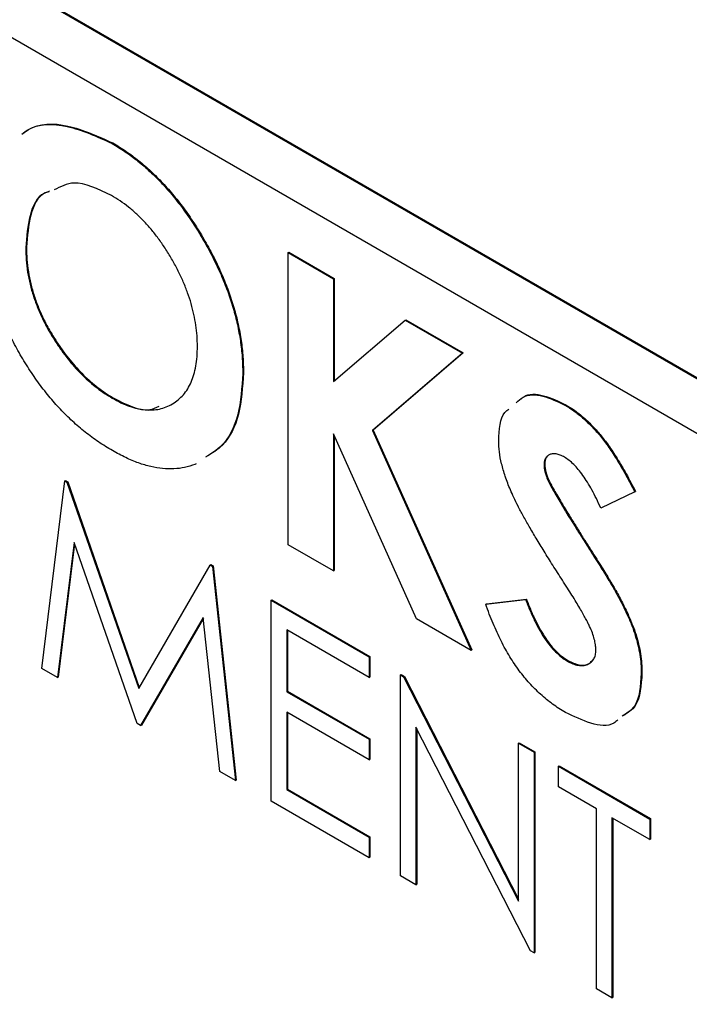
# Model space of a CAD drawing. Header units: inches. Extents: x 5.9 to 23.9, y 5 to 17.8.
# Tile 29 of 33: x 21.238 to 21.551, y 12.505 to 12.964. Entities that reach past the tile are written whole.
import ezdxf

# ---------------------------------------------------------------- set-up
doc = ezdxf.new("R2010")
doc.units = ezdxf.units.IN
doc.header["$LTSCALE"] = 2
doc.header["$MEASUREMENT"] = 0

msp = doc.modelspace()

# ---------------------------------------------------------------- linework, layer by layer
at = {"color": 7, "linetype": 'Continuous', "lineweight": 25}
for p, q in [((22.37982, 12.32011), (20.89489, 13.17734)), ((22.38017, 12.32031), (20.89525, 13.17754)), ((20.89489, 13.15202), (22.37982, 12.29479)), ((21.28133, 12.90652), (21.28168, 12.90672)), ((21.24105, 12.85796), (21.24141, 12.85816)), ((21.36344, 12.85563), (21.36379, 12.85583)), ((21.36379, 12.85583), (21.38494, 12.84362)), ((21.36344, 12.85563), (21.38459, 12.84342)), ((21.36344, 12.71954), (21.36344, 12.85563)), ((21.38459, 12.84342), (21.38494, 12.84362)), ((21.38459, 12.84342), (21.38459, 12.79552)), ((21.38494, 12.84362), (21.38494, 12.79582)), ((21.38459, 12.79552), (21.41802, 12.82412)), ((21.41802, 12.82412), (21.41837, 12.82432)), ((21.41802, 12.82412), (21.44472, 12.8087)), ((21.41837, 12.82432), (21.44507, 12.80891)), ((21.25555, 12.81323), (21.2559, 12.81343)), ((21.44472, 12.8087), (21.40272, 12.77276)), ((21.44507, 12.80891), (21.40308, 12.77296)), ((21.44472, 12.8087), (21.44507, 12.80891)), ((21.34229, 12.79938), (21.34264, 12.79959)), ((21.28142, 12.78782), (21.28178, 12.78802)), ((21.49257, 12.78457), (21.49293, 12.78477)), ((21.42333, 12.68496), (21.38459, 12.77115)), ((21.38459, 12.77115), (21.38459, 12.70733)), ((21.38494, 12.77036), (21.38494, 12.70753)), ((21.40272, 12.77276), (21.40308, 12.77296)), ((21.40272, 12.77276), (21.4488, 12.67026)), ((21.40308, 12.77296), (21.44916, 12.67046)), ((21.4828, 12.75687), (21.48315, 12.75707)), ((21.24856, 12.66182), (21.25926, 12.74921)), ((21.25926, 12.74921), (21.25961, 12.74942)), ((21.25926, 12.74921), (21.26029, 12.74861)), ((21.25961, 12.74942), (21.26065, 12.74882)), ((21.26029, 12.74861), (21.26065, 12.74882)), ((21.26029, 12.74861), (21.29375, 12.65253)), ((21.26065, 12.74882), (21.29401, 12.65299)), ((21.48476, 12.74922), (21.48511, 12.74943)), ((21.52511, 12.74412), (21.50929, 12.73654)), ((21.52511, 12.74412), (21.52546, 12.74432)), ((21.26362, 12.7206), (21.25588, 12.6576)), ((21.26386, 12.7199), (21.25623, 12.6578)), ((21.29298, 12.63618), (21.26362, 12.7206)), ((21.38459, 12.70733), (21.36344, 12.71954)), ((21.50077, 12.72243), (21.50112, 12.72263)), ((21.29375, 12.65253), (21.32712, 12.71004)), ((21.32712, 12.71004), (21.32747, 12.71024)), ((21.32712, 12.71004), (21.32817, 12.70943)), ((21.32747, 12.71024), (21.32852, 12.70963)), ((21.32817, 12.70943), (21.32852, 12.70963)), ((21.32817, 12.70943), (21.33893, 12.60965)), ((21.32852, 12.70963), (21.33928, 12.60986)), ((21.38459, 12.70733), (21.38494, 12.70753)), ((21.51595, 12.69796), (21.5163, 12.69816)), ((21.35555, 12.69362), (21.3559, 12.69383)), ((21.35555, 12.69362), (21.40126, 12.66724)), ((21.35555, 12.60006), (21.35555, 12.69362)), ((21.3559, 12.69383), (21.40161, 12.66744)), ((21.4556, 12.69182), (21.47421, 12.69398)), ((21.4556, 12.69182), (21.45596, 12.69203)), ((21.45596, 12.69203), (21.47456, 12.69418)), ((21.47421, 12.69398), (21.47456, 12.69418)), ((21.32387, 12.68567), (21.29462, 12.63523)), ((21.32391, 12.68533), (21.29498, 12.63544)), ((21.33163, 12.61387), (21.32387, 12.68567)), ((21.4488, 12.67026), (21.42333, 12.68496)), ((21.40126, 12.65764), (21.36282, 12.67983)), ((21.36282, 12.67983), (21.36282, 12.65104)), ((21.36318, 12.67962), (21.36318, 12.65124)), ((21.4488, 12.67026), (21.44916, 12.67046)), ((21.40126, 12.66724), (21.40161, 12.66744)), ((21.40126, 12.66724), (21.40126, 12.65764)), ((21.40161, 12.66744), (21.40161, 12.65784)), ((21.49352, 12.66538), (21.49387, 12.66559)), ((21.25588, 12.6576), (21.24856, 12.66182)), ((21.4158, 12.65884), (21.41615, 12.65904)), ((21.4158, 12.56528), (21.4158, 12.65884)), ((21.4158, 12.65884), (21.41732, 12.65796)), ((21.41615, 12.65904), (21.41768, 12.65816)), ((21.52813, 12.65971), (21.52848, 12.65992)), ((21.25588, 12.6576), (21.25623, 12.6578)), ((21.40126, 12.65764), (21.40161, 12.65784)), ((21.41732, 12.65796), (21.41768, 12.65816)), ((21.41732, 12.65796), (21.47085, 12.55342)), ((21.41768, 12.65816), (21.47085, 12.55431)), ((21.36282, 12.65104), (21.36318, 12.65124)), ((21.36282, 12.65104), (21.40126, 12.62885)), ((21.36318, 12.65124), (21.40161, 12.62906)), ((21.40126, 12.61926), (21.36282, 12.64144)), ((21.36282, 12.64144), (21.36282, 12.60546)), ((21.36318, 12.64124), (21.36318, 12.60566)), ((21.29462, 12.63523), (21.29298, 12.63618)), ((21.29462, 12.63523), (21.29498, 12.63544)), ((21.47647, 12.53026), (21.42307, 12.63455)), ((21.42307, 12.63455), (21.42307, 12.56108)), ((21.42342, 12.63386), (21.42342, 12.56129)), ((21.40126, 12.62885), (21.40161, 12.62906)), ((21.40126, 12.62885), (21.40126, 12.61926)), ((21.40161, 12.62906), (21.40161, 12.61946)), ((21.47085, 12.62706), (21.47121, 12.62726)), ((21.47085, 12.62706), (21.47812, 12.62286)), ((21.47085, 12.55342), (21.47085, 12.62706)), ((21.47121, 12.62726), (21.47848, 12.62307)), ((21.47812, 12.62286), (21.47848, 12.62307)), ((21.47812, 12.62286), (21.47812, 12.5293)), ((21.47848, 12.62307), (21.47848, 12.5295)), ((21.40126, 12.61926), (21.40161, 12.61946)), ((21.33893, 12.60965), (21.33163, 12.61387)), ((21.48955, 12.61627), (21.4899, 12.61647)), ((21.48955, 12.60667), (21.48955, 12.61627)), ((21.48955, 12.61627), (21.53214, 12.59168)), ((21.4899, 12.61647), (21.53249, 12.59188)), ((21.33893, 12.60965), (21.33928, 12.60986)), ((21.36282, 12.60546), (21.36318, 12.60566)), ((21.36282, 12.60546), (21.40126, 12.58327)), ((21.36318, 12.60566), (21.40161, 12.58347)), ((21.50721, 12.59647), (21.48955, 12.60667)), ((21.40126, 12.57367), (21.35555, 12.60006)), ((21.50721, 12.51251), (21.50721, 12.59647)), ((21.53214, 12.58208), (21.51448, 12.59228)), ((21.51448, 12.59228), (21.51448, 12.50831)), ((21.51483, 12.59207), (21.51483, 12.50852)), ((21.53214, 12.59168), (21.53249, 12.59188)), ((21.53214, 12.59168), (21.53214, 12.58208)), ((21.53249, 12.59188), (21.53249, 12.58229)), ((21.40126, 12.58327), (21.40161, 12.58347)), ((21.40126, 12.58327), (21.40126, 12.57367)), ((21.40161, 12.58347), (21.40161, 12.57388)), ((21.53214, 12.58208), (21.53249, 12.58229)), ((21.40126, 12.57367), (21.40161, 12.57388)), ((21.42307, 12.56108), (21.4158, 12.56528)), ((21.42307, 12.56108), (21.42342, 12.56129)), ((21.47812, 12.5293), (21.47647, 12.53026)), ((21.47812, 12.5293), (21.47848, 12.5295)), ((21.51448, 12.50831), (21.50721, 12.51251)), ((21.51448, 12.50831), (21.51483, 12.50852))]:
    msp.add_line(p, q, dxfattribs=at)
for points, knots in [([(21.23931, 12.91087), (21.24019, 12.91155), (21.24567, 12.91579), (21.26021, 12.91603), (21.27429, 12.90969), (21.28133, 12.90652)], [0, 0, 0, 0, 0.086935, 0.543561, 1, 1, 1, 1]), ([(21.23967, 12.91107), (21.24054, 12.91175), (21.24603, 12.91599), (21.26057, 12.91624), (21.27465, 12.90989), (21.28168, 12.90672)], [0, 0, 0, 0, 0.086935, 0.543561, 1, 1, 1, 1]), ([(21.28133, 12.90652), (21.28338, 12.90527), (21.28742, 12.90282), (21.29337, 12.89837), (21.29911, 12.89342), (21.30462, 12.88796), (21.30989, 12.88192), (21.31498, 12.87542), (21.3198, 12.86833), (21.32436, 12.86083), (21.32857, 12.8531), (21.33222, 12.84528), (21.33533, 12.83751), (21.3379, 12.82977), (21.33987, 12.82207), (21.34125, 12.81443), (21.34213, 12.80679), (21.34223, 12.80188), (21.34229, 12.79938)], [0, 0, 0, 0, 0.0633897, 0.1251457, 0.1856323, 0.2459539, 0.30608, 0.367189, 0.4297347, 0.4943666, 0.5591932, 0.6222245, 0.6841665, 0.7458302, 0.8074481, 0.8700076, 0.933934, 1, 1, 1, 1]), ([(21.28168, 12.90672), (21.28373, 12.90548), (21.28778, 12.90302), (21.29373, 12.89858), (21.29946, 12.89363), (21.30497, 12.88816), (21.31025, 12.88212), (21.31533, 12.87562), (21.32016, 12.86854), (21.32471, 12.86104), (21.32892, 12.8533), (21.33257, 12.84549), (21.33569, 12.83772), (21.33825, 12.82998), (21.34022, 12.82227), (21.3416, 12.81463), (21.34249, 12.807), (21.34259, 12.80209), (21.34264, 12.79959)], [0, 0, 0, 0, 0.0633897, 0.1251457, 0.1856323, 0.2459539, 0.30608, 0.367189, 0.4297347, 0.4943666, 0.5591932, 0.6222245, 0.6841665, 0.7458302, 0.8074481, 0.8700076, 0.933934, 1, 1, 1, 1]), ([(21.281, 12.88228), (21.27485, 12.88526), (21.26463, 12.8902), (21.2573, 12.88638), (21.25438, 12.88486)], [0, 0, 0, 0, 0.601043, 1, 1, 1, 1]), ([(21.25186, 12.88399), (21.25113, 12.88378), (21.24664, 12.88248), (21.24231, 12.87327), (21.24147, 12.86307), (21.24105, 12.85796)], [0, 0, 0, 0, 0.089271, 0.544218, 1, 1, 1, 1]), ([(21.25221, 12.88419), (21.25148, 12.88398), (21.247, 12.88268), (21.24266, 12.87347), (21.24183, 12.86327), (21.24141, 12.85816)], [0, 0, 0, 0, 0.089271, 0.544218, 1, 1, 1, 1]), ([(21.32113, 12.81192), (21.3211, 12.81356), (21.32102, 12.81679), (21.32047, 12.8218), (21.31955, 12.82681), (21.31826, 12.83185), (21.31664, 12.83691), (21.31461, 12.84201), (21.31221, 12.84711), (21.30949, 12.85217), (21.30652, 12.85708), (21.30334, 12.8617), (21.30003, 12.86603), (21.29651, 12.86996), (21.29286, 12.87357), (21.28905, 12.87688), (21.28507, 12.8798), (21.28237, 12.88145), (21.281, 12.88228)], [0, 0, 0, 0, 0.06594, 0.129793, 0.192178, 0.253271, 0.31471, 0.376274, 0.438965, 0.503168, 0.567324, 0.629646, 0.690646, 0.751234, 0.811752, 0.872786, 0.935539, 1, 1, 1, 1]), ([(21.28149, 12.76335), (21.27933, 12.76466), (21.27507, 12.76723), (21.26883, 12.77189), (21.26287, 12.77694), (21.25719, 12.78255), (21.2518, 12.78869), (21.24668, 12.7953), (21.24187, 12.80244), (21.23737, 12.80995), (21.2333, 12.81769), (21.22971, 12.82546), (21.22667, 12.83316), (21.2242, 12.8408), (21.22226, 12.84837), (21.22088, 12.85587), (21.22007, 12.86329), (21.21996, 12.86807), (21.2199, 12.8705)], [0, 0, 0, 0, 0.066747, 0.131149, 0.193728, 0.255238, 0.316404, 0.378042, 0.440419, 0.504569, 0.568668, 0.630995, 0.692295, 0.752621, 0.813204, 0.874019, 0.93616, 1, 1, 1, 1]), ([(21.24105, 12.85796), (21.2411, 12.85607), (21.2412, 12.85236), (21.24185, 12.84664), (21.24299, 12.84095), (21.2446, 12.83529), (21.24665, 12.82968), (21.24915, 12.82411), (21.25211, 12.81858), (21.25439, 12.81503), (21.25555, 12.81323)], [0, 0, 0, 0, 0.134803, 0.264191, 0.38845, 0.510537, 0.630421, 0.750679, 0.873459, 1, 1, 1, 1]), ([(21.24141, 12.85816), (21.24146, 12.85627), (21.24155, 12.85256), (21.24221, 12.84685), (21.24335, 12.84115), (21.24496, 12.83549), (21.247, 12.82988), (21.2495, 12.82431), (21.25246, 12.81878), (21.25475, 12.81523), (21.2559, 12.81343)], [0, 0, 0, 0, 0.134803, 0.264191, 0.38845, 0.510537, 0.630421, 0.750679, 0.873459, 1, 1, 1, 1]), ([(21.25555, 12.81323), (21.2565, 12.81184), (21.25837, 12.8091), (21.26137, 12.80525), (21.26445, 12.80165), (21.26764, 12.79834), (21.27094, 12.79528), (21.27435, 12.7925), (21.27786, 12.78997), (21.28023, 12.78854), (21.28142, 12.78782)], [0, 0, 0, 0, 0.127991, 0.253098, 0.376184, 0.498936, 0.621526, 0.745707, 0.871575, 1, 1, 1, 1]), ([(21.2559, 12.81343), (21.25685, 12.81205), (21.25873, 12.80931), (21.26172, 12.80546), (21.2648, 12.80186), (21.268, 12.79854), (21.2713, 12.79548), (21.2747, 12.79271), (21.27821, 12.79018), (21.28058, 12.78875), (21.28178, 12.78802)], [0, 0, 0, 0, 0.127991, 0.253098, 0.376184, 0.498936, 0.621526, 0.745707, 0.871575, 1, 1, 1, 1]), ([(21.28142, 12.78782), (21.28278, 12.78708), (21.28545, 12.78563), (21.28936, 12.784), (21.29312, 12.78291), (21.29674, 12.78228), (21.30018, 12.78226), (21.30349, 12.78266), (21.30662, 12.78364), (21.30956, 12.78511), (21.31226, 12.78701), (21.31464, 12.78933), (21.31665, 12.79207), (21.31829, 12.79523), (21.31958, 12.79878), (21.32046, 12.80279), (21.32103, 12.80716), (21.3211, 12.81032), (21.32113, 12.81192)], [0, 0, 0, 0, 0.064154, 0.126225, 0.18686, 0.24696, 0.307449, 0.368154, 0.43008, 0.494144, 0.558255, 0.620851, 0.682832, 0.744011, 0.80587, 0.868955, 0.933241, 1, 1, 1, 1]), ([(21.34229, 12.79938), (21.34184, 12.79274), (21.34094, 12.77945), (21.3344, 12.76606), (21.32758, 12.76195), (21.32495, 12.76036)], [0, 0, 0, 0, 0.380813, 0.761285, 1, 1, 1, 1]), ([(21.34264, 12.79959), (21.34219, 12.79294), (21.34129, 12.77966), (21.33476, 12.76627), (21.32794, 12.76215), (21.32531, 12.76057)], [0, 0, 0, 0, 0.380813, 0.761285, 1, 1, 1, 1]), ([(21.28178, 12.78802), (21.28795, 12.78486), (21.29604, 12.78071), (21.30185, 12.78338), (21.30323, 12.78401)], [0, 0, 0, 0, 0.7620206, 1, 1, 1, 1]), ([(21.46985, 12.78562), (21.47084, 12.7866), (21.4739, 12.78967), (21.48212, 12.78953), (21.48909, 12.78622), (21.49257, 12.78457)], [0, 0, 0, 0, 0.191439, 0.59547, 1, 1, 1, 1]), ([(21.47225, 12.78753), (21.4726, 12.78786), (21.47511, 12.79014), (21.48254, 12.78963), (21.48946, 12.78639), (21.49293, 12.78477)], [0, 0, 0, 0, 0.076632, 0.538031, 1, 1, 1, 1]), ([(21.46165, 12.76791), (21.46187, 12.7732), (21.46214, 12.7796), (21.46573, 12.78223), (21.46636, 12.78269)], [0, 0, 0, 0, 0.825125, 1, 1, 1, 1]), ([(21.49257, 12.78457), (21.49396, 12.78371), (21.49673, 12.78199), (21.50082, 12.77872), (21.50481, 12.77498), (21.50803, 12.77138), (21.51059, 12.76823), (21.51256, 12.76555), (21.51456, 12.76262), (21.51659, 12.75942), (21.51867, 12.75598), (21.52079, 12.75226), (21.52297, 12.74829), (21.52438, 12.74553), (21.52511, 12.74412)], [0, 0, 0, 0, 0.106912, 0.212981, 0.319783, 0.428565, 0.485867, 0.54657, 0.611444, 0.680229, 0.753153, 0.830749, 0.913131, 1, 1, 1, 1]), ([(21.49293, 12.78477), (21.49432, 12.78391), (21.49708, 12.7822), (21.50117, 12.77892), (21.50517, 12.77518), (21.50839, 12.77159), (21.51095, 12.76843), (21.51291, 12.76575), (21.51492, 12.76283), (21.51694, 12.75962), (21.51903, 12.75618), (21.52115, 12.75247), (21.52332, 12.74849), (21.52473, 12.74574), (21.52546, 12.74432)], [0, 0, 0, 0, 0.106912, 0.212981, 0.319783, 0.428565, 0.485867, 0.54657, 0.611444, 0.680229, 0.753153, 0.830749, 0.913131, 1, 1, 1, 1]), ([(21.49135, 12.703), (21.48985, 12.70533), (21.48697, 12.70981), (21.4829, 12.71631), (21.47923, 12.72231), (21.476, 12.72784), (21.47316, 12.73284), (21.47074, 12.73735), (21.46874, 12.74137), (21.46666, 12.74598), (21.46467, 12.75126), (21.46294, 12.75721), (21.46183, 12.76282), (21.46171, 12.76623), (21.46165, 12.76791)], [0, 0, 0, 0, 0.1121301, 0.2152117, 0.3099178, 0.3959787, 0.4734709, 0.5421672, 0.6025532, 0.6551264, 0.7482087, 0.8352703, 0.9189212, 1, 1, 1, 1]), ([(21.3205, 12.75716), (21.32033, 12.75709), (21.31862, 12.7564), (21.31528, 12.7554), (21.31024, 12.75474), (21.30496, 12.75484), (21.29941, 12.75582), (21.29366, 12.75748), (21.28765, 12.75999), (21.28357, 12.76222), (21.28149, 12.76335)], [0.56, 0.56, 0.56, 0.56, 0.5671228, 0.6295507, 0.6904793, 0.7510789, 0.8115968, 0.8729207, 0.935497, 1, 1, 1, 1]), ([(21.49234, 12.76028), (21.49167, 12.76064), (21.49037, 12.76134), (21.48853, 12.76187), (21.48687, 12.76196), (21.48545, 12.7616), (21.48431, 12.76084), (21.48342, 12.75985), (21.4829, 12.7585), (21.48283, 12.75741), (21.4828, 12.75687)], [0, 0, 0, 0, 0.14802, 0.285787, 0.415605, 0.546256, 0.67037, 0.784556, 0.893342, 1, 1, 1, 1]), ([(21.48447, 12.76057), (21.48424, 12.7604), (21.48336, 12.75974), (21.48324, 12.75821), (21.48315, 12.75707)], [0, 0, 0, 0, 0.253847, 1, 1, 1, 1]), ([(21.50929, 12.73654), (21.50861, 12.73803), (21.50731, 12.7409), (21.5052, 12.74495), (21.5031, 12.74859), (21.50099, 12.7518), (21.49886, 12.75459), (21.49669, 12.75693), (21.49452, 12.75889), (21.49306, 12.75982), (21.49234, 12.76028)], [0, 0, 0, 0, 0.16242, 0.311824, 0.448433, 0.573381, 0.689077, 0.797573, 0.900293, 1, 1, 1, 1]), ([(21.4828, 12.75687), (21.48282, 12.75629), (21.48286, 12.75513), (21.48327, 12.75322), (21.48388, 12.75123), (21.48446, 12.7499), (21.48476, 12.74922)], [0, 0, 0, 0, 0.241881, 0.487115, 0.737838, 1, 1, 1, 1]), ([(21.48315, 12.75707), (21.48317, 12.7565), (21.48322, 12.75533), (21.48362, 12.75343), (21.48423, 12.75144), (21.48481, 12.75011), (21.48511, 12.74943)], [0, 0, 0, 0, 0.241881, 0.487115, 0.737838, 1, 1, 1, 1]), ([(21.48476, 12.74922), (21.48503, 12.74867), (21.48566, 12.7474), (21.48683, 12.74526), (21.48835, 12.74264), (21.49019, 12.73955), (21.49234, 12.73594), (21.49484, 12.73186), (21.4977, 12.72731), (21.49971, 12.72411), (21.50077, 12.72243)], [0, 0, 0, 0, 0.059232, 0.137132, 0.233826, 0.349427, 0.48319, 0.636691, 0.809251, 1, 1, 1, 1]), ([(21.48511, 12.74943), (21.48539, 12.74888), (21.48601, 12.7476), (21.48718, 12.74546), (21.4887, 12.74285), (21.49054, 12.73975), (21.4927, 12.73615), (21.4952, 12.73207), (21.49806, 12.72751), (21.50007, 12.72431), (21.50112, 12.72263)], [0, 0, 0, 0, 0.059232, 0.137132, 0.233826, 0.349427, 0.48319, 0.636691, 0.809251, 1, 1, 1, 1]), ([(21.50077, 12.72243), (21.50176, 12.72086), (21.50364, 12.7179), (21.50631, 12.71368), (21.50868, 12.70992), (21.51071, 12.70662), (21.51248, 12.70381), (21.5139, 12.70145), (21.51503, 12.69956), (21.51567, 12.69844), (21.51595, 12.69796)], [0, 0, 0, 0, 0.192953, 0.366186, 0.520459, 0.655785, 0.770623, 0.865677, 0.942674, 1, 1, 1, 1]), ([(21.50112, 12.72263), (21.50211, 12.72107), (21.50399, 12.7181), (21.50667, 12.71389), (21.50903, 12.71013), (21.51107, 12.70682), (21.51283, 12.70402), (21.51425, 12.70165), (21.51538, 12.69976), (21.51602, 12.69864), (21.5163, 12.69816)], [0, 0, 0, 0, 0.192953, 0.366186, 0.520459, 0.655785, 0.770623, 0.865677, 0.942674, 1, 1, 1, 1]), ([(21.50697, 12.67051), (21.50694, 12.67131), (21.50686, 12.67293), (21.50628, 12.67561), (21.50537, 12.67848), (21.50429, 12.68102), (21.5032, 12.68326), (21.50216, 12.68526), (21.50088, 12.68754), (21.49939, 12.69009), (21.49769, 12.69292), (21.49578, 12.69604), (21.49364, 12.69943), (21.49214, 12.70178), (21.49135, 12.703)], [0, 0, 0, 0, 0.0763466, 0.1550908, 0.2383516, 0.3284041, 0.3793839, 0.4396176, 0.5098314, 0.5888746, 0.6774364, 0.7755467, 0.8826359, 1, 1, 1, 1]), ([(21.51595, 12.69796), (21.51699, 12.69606), (21.51899, 12.69241), (21.52159, 12.68703), (21.52372, 12.68202), (21.52539, 12.67732), (21.52663, 12.6728), (21.52751, 12.66837), (21.52804, 12.66396), (21.5281, 12.66114), (21.52813, 12.65971)], [0, 0, 0, 0, 0.150824, 0.289937, 0.417114, 0.534533, 0.648022, 0.76242, 0.879834, 1, 1, 1, 1]), ([(21.5163, 12.69816), (21.51734, 12.69626), (21.51934, 12.69261), (21.52194, 12.68724), (21.52407, 12.68223), (21.52574, 12.67752), (21.52699, 12.67301), (21.52786, 12.66857), (21.52839, 12.66417), (21.52845, 12.66135), (21.52848, 12.65992)], [0, 0, 0, 0, 0.150824, 0.289937, 0.417114, 0.534533, 0.648022, 0.76242, 0.879834, 1, 1, 1, 1]), ([(21.49274, 12.6414), (21.49173, 12.64201), (21.48973, 12.6432), (21.48679, 12.64523), (21.48395, 12.64741), (21.48122, 12.64977), (21.47856, 12.65227), (21.47602, 12.65497), (21.47357, 12.6578), (21.47122, 12.6608), (21.46898, 12.664), (21.46679, 12.66736), (21.46472, 12.67094), (21.46272, 12.67472), (21.46083, 12.67871), (21.45897, 12.6829), (21.45723, 12.68729), (21.45615, 12.69029), (21.4556, 12.69182)], [0, 0, 0, 0, 0.0635598, 0.1258848, 0.1862646, 0.2450087, 0.3033973, 0.3614666, 0.4187328, 0.476188, 0.5344626, 0.5940064, 0.6554237, 0.7187349, 0.7849465, 0.8535032, 0.9251727, 1, 1, 1, 1]), ([(21.47421, 12.69398), (21.47489, 12.6922), (21.47621, 12.6888), (21.47844, 12.68396), (21.48073, 12.6796), (21.48312, 12.67574), (21.48559, 12.67237), (21.48815, 12.6695), (21.49081, 12.6671), (21.49262, 12.66595), (21.49352, 12.66538)], [0, 0, 0, 0, 0.160458, 0.307612, 0.442139, 0.566229, 0.681222, 0.789558, 0.895029, 1, 1, 1, 1]), ([(21.47456, 12.69418), (21.47525, 12.69241), (21.47656, 12.689), (21.4788, 12.68416), (21.48108, 12.6798), (21.48347, 12.67594), (21.48595, 12.67257), (21.48851, 12.6697), (21.49116, 12.66731), (21.49297, 12.66616), (21.49387, 12.66559)], [0, 0, 0, 0, 0.160458, 0.307612, 0.442139, 0.566229, 0.681222, 0.789558, 0.895029, 1, 1, 1, 1]), ([(21.49352, 12.66538), (21.49444, 12.66489), (21.49621, 12.66395), (21.49875, 12.66325), (21.50108, 12.66311), (21.5031, 12.66367), (21.5048, 12.66467), (21.50606, 12.66615), (21.50685, 12.66809), (21.50693, 12.6697), (21.50697, 12.67051)], [0, 0, 0, 0, 0.141986, 0.275473, 0.404346, 0.53543, 0.661427, 0.777867, 0.88828, 1, 1, 1, 1]), ([(21.49387, 12.66559), (21.49567, 12.66473), (21.49926, 12.66304), (21.50324, 12.66336), (21.50471, 12.66491), (21.50513, 12.66536)], [0, 0, 0, 0, 0.4158398, 0.830945, 1, 1, 1, 1]), ([(21.52813, 12.65971), (21.52776, 12.65383), (21.52717, 12.64445), (21.5214, 12.64093), (21.51926, 12.63962)], [0, 0, 0, 0, 0.627683, 1, 1, 1, 1]), ([(21.52848, 12.65992), (21.52811, 12.65403), (21.52752, 12.64465), (21.52176, 12.64113), (21.51961, 12.63983)], [0, 0, 0, 0, 0.627683, 1, 1, 1, 1]), ([(21.51721, 12.63793), (21.51661, 12.63736), (21.51358, 12.63452), (21.5046, 12.63569), (21.4967, 12.6395), (21.49274, 12.6414)], [0, 0, 0, 0, 0.1093133, 0.5540912, 1, 1, 1, 1])]:
    msp.add_open_spline(points, degree=3, knots=knots, dxfattribs=at)

doc.saveas('drawing.dxf')
